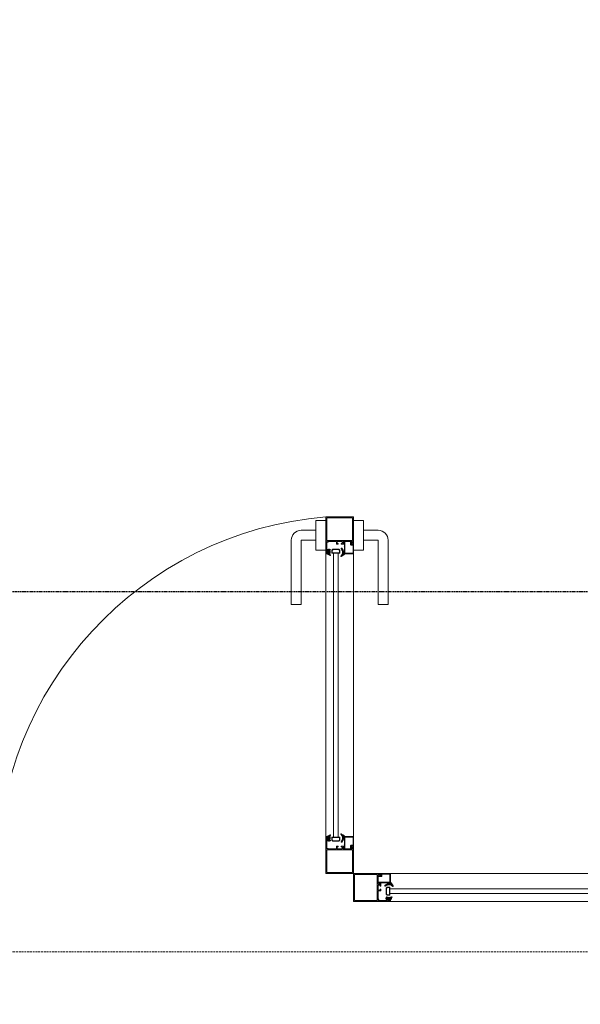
# Model space of a CAD drawing. Header units: feet. Extents: x 1537802 to 2072561, y 4461723 to 4732600.
# Tile 26 of 113: x 1582407 to 1583617, y 4673759 to 4675884. Entities that reach past the tile are written whole.
import ezdxf

# ---------------------------------------------------------------- set-up
doc = ezdxf.new("R2010")
doc.units = ezdxf.units.FT
doc.header["$MEASUREMENT"] = 0
doc.linetypes.add('DASHED2', pattern=[0.375, 0.25, -0.125])
doc.linetypes.add('HIDDEN-2-1', pattern=[3, 2, -1])
doc.layers.add('002-SHT', color=7, linetype='HIDDEN-2-1')
doc.layers.add('CAM', color=154, linetype='Continuous')
doc.layers.add('gor', color=251, linetype='Continuous', lineweight=5)

msp = doc.modelspace()

# ---------------------------------------------------------------- hatches: boundary and pattern name
at = {"lineweight": 0}
h = msp.add_hatch(dxfattribs=at)
h.set_pattern_fill('AR-CONC', color=256, scale=30)
h.set_pattern_definition([(50, (1928464.02, 4798801.17), (215.178055, -18.82564), [22.5, -247.5]), (355, (1928464.02, 4798801.17), (-41.6254, 225.65764), [18, -198]), (100.451444, (1928481.95, 4798799.6), (173.55265, 206.832), [19.12206, -210.34263]), (46.1842, (1928464.02, 4798861.17), (320.1724, -49.65578), [33.75, -371.25]), (96.63564, (1928490.7, 4798857.03), (280.39858, 292.23558), [28.6831, -315.51413]), (351.18416, (1928464.02, 4798861.17), (280.39858, 292.23558), [27, -297]), (21, (1928494.02, 4798846.17), (179.072116, -120.78567), [22.5, -247.5]), (326, (1928494.02, 4798846.17), (72.9946, 217.54501), [18, -198]), (71.451445, (1928508.95, 4798836.1), (252.06671, 96.75935), [19.12206, -210.34263]), (37.5, (1928464.02, 4798801.165), (3.647957, 99.868156), [0, -195.6, 0, -201, 0, -198.75]), (7.5, (1928464.02, 4798801.17), (78.92086, 118.323514), [0, -114.6, 0, -191.1, 0, -75.75]), (327.5, (1928397.12, 4798801.165), (160.146731, -6.766462), [0, -75, 0, -234, 0, -310.5]), (317.5, (1928367.12, 4798801.17), (174.95585, 30.031495), [0, -97.5, 0, -155.4, 0, -220.5])])
edge = h.paths.add_edge_path()
edge.add_arc((1562945.5, 4677829.2), 100, 90, 180)
edge.add_line((1562845.5, 4677829.2), (1562845.5, 4671599.2))
edge.add_arc((1562945.5, 4671599.2), 100, 180, 270)
edge.add_line((1562945.5, 4671499.2), (1564025.5, 4671499.2))
edge.add_line((1564025.5, 4671499.2), (1564025.5, 4671579.2))
edge.add_line((1564025.5, 4671579.2), (1564015.5, 4671579.2))
edge.add_line((1564015.5, 4671579.2), (1564015.5, 4671979.2))
edge.add_line((1564015.5, 4671979.2), (1563195.5, 4671979.2))
edge.add_line((1563195.5, 4671979.2), (1563195.5, 4677579.2))
edge.add_line((1563195.5, 4677579.2), (1570119.1, 4677579.2))
edge.add_line((1570119.1, 4677579.2), (1570354.5, 4677343.9))
edge.add_line((1570354.5, 4677343.9), (1570637.3, 4677626.7))
edge.add_line((1570637.3, 4677626.7), (1570538.3, 4677725.7))
edge.add_line((1570538.3, 4677725.7), (1571591.9, 4678779.3))
edge.add_line((1571591.9, 4678779.3), (1571754.5, 4678616.7))
edge.add_line((1571754.5, 4678616.7), (1571825.2, 4678687.4))
edge.add_line((1571825.2, 4678687.4), (1571662.6, 4678850))
edge.add_line((1571662.6, 4678850), (1571818.2, 4679005.6))
edge.add_line((1571818.2, 4679005.6), (1571641.4, 4679182.4))
edge.add_line((1571641.4, 4679182.4), (1570227.2, 4677768.1))
edge.add_line((1570227.2, 4677768.1), (1569993.6, 4678001.8))
edge.add_line((1569993.6, 4678001.8), (1569993.6, 4680094.5))
edge.add_line((1569993.6, 4680094.5), (1572553.6, 4680094.5))
edge.add_line((1572553.6, 4680094.5), (1572242.4, 4679783.4))
edge.add_line((1572242.4, 4679783.4), (1572419.2, 4679606.6))
edge.add_line((1572419.2, 4679606.6), (1572652.6, 4679840))
edge.add_line((1572652.6, 4679840), (1573501.1, 4678991.4))
edge.add_line((1573501.1, 4678991.4), (1572511.1, 4678001.5))
edge.add_line((1572511.1, 4678001.5), (1572482.8, 4678029.8))
edge.add_line((1572482.8, 4678029.8), (1572412.1, 4677959.1))
edge.add_line((1572412.1, 4677959.1), (1572511.1, 4677860.1))
edge.add_line((1572511.1, 4677860.1), (1573571.8, 4678920.7))
edge.add_line((1573571.8, 4678920.7), (1576357.8, 4676134.7))
edge.add_line((1576357.8, 4676134.7), (1575297.1, 4675074.1))
edge.add_line((1575297.1, 4675074.1), (1575367.8, 4675003.4))
edge.add_line((1575367.8, 4675003.4), (1576428.5, 4676064))
edge.add_line((1576428.5, 4676064), (1576895.2, 4675597.3))
edge.add_line((1576895.2, 4675597.3), (1577178, 4675880.2))
edge.add_line((1577178, 4675880.2), (1578033.6, 4676735.8))
edge.add_line((1578033.6, 4676735.8), (1578866, 4676735.8))
edge.add_line((1578866, 4676735.8), (1578866, 4674784.2))
edge.add_line((1578866, 4674784.2), (1578274, 4674784.2))
edge.add_line((1578274, 4674784.2), (1577718.2, 4675340))
edge.add_line((1577718.2, 4675340), (1577435.4, 4675057.2))
edge.add_line((1577435.4, 4675057.2), (1578460.7, 4674031.9))
edge.add_line((1578460.7, 4674031.9), (1578107.1, 4673678.3))
edge.add_line((1578107.1, 4673678.3), (1578206.1, 4673579.3))
edge.add_line((1578206.1, 4673579.3), (1578248.5, 4673536.9))
edge.add_line((1578248.5, 4673536.9), (1578390, 4673395.5))
edge.add_line((1578390, 4673395.5), (1579066, 4674072.4))
edge.add_line((1579066, 4674072.4), (1579066, 4677127))
edge.add_line((1579066, 4677127), (1578866, 4677127))
edge.add_line((1578866, 4677127), (1578866, 4676885.8))
edge.add_line((1578866, 4676885.8), (1577971.5, 4676885.8))
edge.add_line((1577971.5, 4676885.8), (1577072, 4675986.2))
edge.add_line((1577072, 4675986.2), (1576404.6, 4676653.6))
edge.add_line((1576404.6, 4676653.6), (1577728.1, 4677977))
edge.add_line((1577728.1, 4677977), (1578866, 4677977))
edge.add_line((1578866, 4677977), (1578866, 4677927))
edge.add_line((1578866, 4677927), (1579066, 4677927))
edge.add_line((1579066, 4677927), (1579066, 4678327))
edge.add_line((1579066, 4678327), (1578866, 4678327))
edge.add_line((1578866, 4678327), (1578866, 4678107))
edge.add_line((1578866, 4678107), (1577649.7, 4678107))
edge.add_line((1577649.7, 4678107), (1576300.4, 4676757.8))
edge.add_line((1576300.4, 4676757.8), (1573361.2, 4679697))
edge.add_line((1573361.2, 4679697), (1573921.2, 4679697))
edge.add_line((1573921.2, 4679697), (1573921.2, 4679857))
edge.add_line((1573921.2, 4679857), (1575616, 4679857))
edge.add_line((1575616, 4679857), (1575616, 4680257))
edge.add_line((1575616, 4680257), (1569593.6, 4680257))
edge.add_line((1569593.6, 4680257), (1569593.6, 4677929.2))
edge.add_line((1569593.6, 4677929.2), (1562945.5, 4677929.2))
h.paths.add_polyline_path([(1573890, 4673808.3), (1574215.3, 4674133.6), (1574427.4, 4673921.5), (1574102.1, 4673596.2)], flags=17)
h.paths.add_polyline_path([(1572955.5, 4671479.2), (1572955.5, 4671979.2), (1573495.5, 4671979.2), (1573849.1, 4671625.6), (1573592.2, 4671368.8), (1573580.8, 4671380.2), (1573467.6, 4671267.1), (1573255.5, 4671479.2)])
h.paths.add_polyline_path([(1568315.5, 4671979.2), (1568315.5, 4671579.2), (1568285.5, 4671579.2), (1568285.5, 4671499.2), (1568775.5, 4671499.2), (1568775.5, 4671979.2)], flags=17)
edge = h.paths.add_edge_path()
edge.add_line((1576190.8, 4671762), (1576452.5, 4671500.4))
edge.add_arc((1576661.1, 4671793.9), 360, 234.5931, 395.4069)
edge.add_line((1576954.5, 4672002.5), (1576692.9, 4672264.1))
edge.add_line((1576692.9, 4672264.1), (1576190.8, 4671762))
h.paths.add_polyline_path([(1579066, 4679127), (1579066, 4680257), (1577546, 4680257), (1577546, 4679857), (1578666, 4679857), (1578666, 4679657), (1578866, 4679657), (1578866, 4679127)], flags=17)
edge = h.paths.add_edge_path()
edge.add_line((1582202.8, 4681561.3), (1580343, 4681561.3))
edge.add_line((1580343, 4681561.3), (1580343, 4674411.3))
edge.add_line((1580343, 4674411.3), (1580142.8, 4674347.9))
edge.add_arc((1580667.2, 4674443.8), 533.1, 190.365, 267.3798)
edge.add_line((1580642.8, 4673911.3), (1580742.8, 4673911.3))
edge.add_line((1580742.8, 4673911.3), (1580742.8, 4674461.3))
edge.add_line((1580742.8, 4674461.3), (1580642.8, 4674461.3))
edge.add_line((1580642.8, 4674461.3), (1580642.8, 4676861.3))
edge.add_line((1580642.8, 4676861.3), (1583222.8, 4676861.3))
edge.add_line((1583222.8, 4676861.3), (1583222.8, 4676961.3))
edge.add_line((1583222.8, 4676961.3), (1580642.8, 4676961.3))
edge.add_line((1580642.8, 4676961.3), (1580642.8, 4678891.3))
edge.add_line((1580642.8, 4678891.3), (1583932.8, 4678891.3))
edge.add_line((1583932.8, 4678891.3), (1583932.8, 4678991.3))
edge.add_line((1583932.8, 4678991.3), (1580642.8, 4678991.3))
edge.add_line((1580642.8, 4678991.3), (1580642.8, 4681091.3))
edge.add_line((1580642.8, 4681091.3), (1580802.8, 4681091.3))
edge.add_line((1580802.8, 4681091.3), (1580802.8, 4681261.3))
edge.add_line((1580802.8, 4681261.3), (1582202.8, 4681261.3))
edge.add_line((1582202.8, 4681261.3), (1582202.8, 4681561.3))
h.paths.add_polyline_path([(1582702.8, 4681561.3), (1582702.8, 4681261.3), (1584742.8, 4681261.3), (1584742.8, 4681061.3), (1584852.8, 4681061.3), (1584852.8, 4678991.3), (1584732.8, 4678991.3), (1584732.8, 4678891.3), (1584852.8, 4678891.3), (1584852.8, 4674411.3), (1584742.8, 4674411.3), (1584742.8, 4673911.3), (1585302.8, 4673911.3), (1585302.8, 4674411.3), (1585192.8, 4674411.3), (1585192.8, 4681051.3), (1585312.8, 4681051.3), (1585312.8, 4681261.3), (1589272.8, 4681261.3), (1589272.8, 4681061.3), (1589392.8, 4681061.3), (1589392.8, 4674411.3), (1589272.8, 4674411.3), (1589272.8, 4673911.3), (1589792.8, 4673911.3), (1589792.8, 4674411.3), (1589692.8, 4674411.3), (1589692.8, 4681041.3), (1589772.8, 4681041.3), (1589772.8, 4681261.3), (1590272.8, 4681261.3), (1590272.8, 4681411.3), (1590247.8, 4681411.3), (1590247.8, 4681561.3), (1590147.8, 4681561.3), (1590147.8, 4682091.3), (1589747.8, 4682091.3), (1589747.8, 4681561.3)])
h.paths.add_polyline_path([(1592587.8, 4681561.3), (1592587.8, 4685891.3), (1589747.8, 4685891.3), (1589747.8, 4682951.3), (1589947.8, 4682951.3), (1589947.8, 4685491.3), (1590147.8, 4685491.3), (1590147.8, 4685691.3), (1592187.8, 4685691.3), (1592187.8, 4685491.3), (1592387.8, 4685491.3), (1592387.8, 4681561.3), (1591047.8, 4681561.3), (1591047.8, 4681411.3), (1591022.8, 4681411.3), (1591022.8, 4681261.3), (1593792.8, 4681261.3), (1593792.8, 4681061.3), (1593902.8, 4681061.3), (1593902.8, 4674411.3), (1593792.8, 4674411.3), (1593792.8, 4673911.3), (1594282.8, 4673911.3), (1594282.8, 4674411.3), (1594182.8, 4674411.3), (1594182.8, 4681061.3), (1594272.8, 4681061.3), (1594272.8, 4681261.3), (1598242.8, 4681261.3), (1598242.8, 4681061.3), (1598332.8, 4681061.3), (1598332.8, 4674411.3), (1598232.8, 4674411.3), (1598232.8, 4673911.3), (1598762.8, 4673911.3), (1598762.8, 4674521.3), (1598642.8, 4674521.3), (1598642.8, 4676921.3), (1601112.8, 4676921.3), (1601112.8, 4677731.3), (1601012.8, 4677731.3), (1601012.8, 4677021.3), (1598642.8, 4677021.3), (1598642.8, 4679106.7), (1599472.8, 4679106.7), (1599472.8, 4679206.7), (1598642.8, 4679206.7), (1598642.8, 4681061.3), (1598762.8, 4681061.3), (1598762.8, 4681261.3), (1600442.8, 4681261.3), (1600442.8, 4679206.7), (1600342.8, 4679206.7), (1600342.8, 4679106.7), (1600612.8, 4679106.7), (1600612.8, 4679206.7), (1600542.8, 4679206.7), (1600542.8, 4681261.3), (1601342.8, 4681261.3), (1601342.8, 4681061.3), (1601682.8, 4681061.3), (1602821.4, 4679206.7), (1601482.8, 4679206.7), (1601482.8, 4679106.7), (1602882.8, 4679106.7), (1605642.8, 4674611.3), (1605642.8, 4674411.3), (1604702.8, 4674411.3), (1604702.8, 4673911.3), (1606402.8, 4673911.3), (1606402.8, 4673971.3), (1601742.9, 4681561.3)])
h.paths.add_polyline_path([(1603852.8, 4673911.3), (1603852.8, 4674251.3), (1603012.8, 4674251.3), (1603012.8, 4673911.3)], flags=17)
at = {"layer": 'gor', "lineweight": 9}
h = msp.add_hatch(dxfattribs=at)
h.set_pattern_fill('ANSI37', color=256, scale=0.545448, angle=360, style=0)
h.set_pattern_definition([(45, (1584961.114, 4696116.7684), (-1.22456526, 1.22456526), []), (135, (1584961.114, 4696116.7684), (-1.22456526, -1.22456526), [])])
edge = h.paths.add_edge_path()
edge.add_line((1583076.5, 4674733.5), (1583075.3, 4674734.3))
edge.add_arc((1583075.2, 4674734.1), 0.218, 55, 180)
edge.add_line((1583075, 4674734.1), (1583075, 4674733.2))
edge.add_line((1583075, 4674733.2), (1583076.9, 4674731.6))
edge.add_arc((1583076.7, 4674731.4), 0.273, -125, 50, ccw=False)
edge.add_line((1583076.5, 4674731.2), (1583075.3, 4674732))
edge.add_arc((1583075.2, 4674731.8), 0.218, 55, 180)
edge.add_line((1583075, 4674731.8), (1583075, 4674731.5))
edge.add_arc((1583076.6, 4674731.5), 1.64, 180, 235)
edge.add_line((1583075.7, 4674730.1), (1583077.7, 4674728.8))
edge.add_arc((1583077.4, 4674728.4), 0.436, -115, 55, ccw=False)
edge.add_line((1583077.2, 4674728), (1583075.1, 4674729.1))
edge.add_arc((1583067.9, 4674714), 16.8, 64.4286, 74.0296)
edge.add_arc((1583072.6, 4674730.6), 0.436, 180, 254.0296, ccw=False)
edge.add_line((1583072.2, 4674730.6), (1583072.2, 4674731))
edge.add_line((1583072.2, 4674731), (1583073.3, 4674731))
edge.add_line((1583073.3, 4674731), (1583073.3, 4674733.5))
edge.add_arc((1583072.7, 4674733.5), 0.545, 359.8682, 450)
edge.add_line((1583072.7, 4674734), (1583072.1, 4674734))
edge.add_line((1583072.1, 4674734), (1583072.1, 4674733.3))
edge.add_arc((1583072, 4674733.3), 0.109, 258.0939, 360, ccw=False)
edge.add_arc((1583072.2, 4674734.7), 1.51, 178.5363, 261.5756, ccw=False)
edge.add_line((1583070.7, 4674734.7), (1583070.7, 4674735.5))
edge.add_line((1583070.7, 4674735.5), (1583070.7, 4674736.6))
edge.add_arc((1583072.2, 4674736.7), 1.53, 99.3291, 181.2462, ccw=False)
edge.add_arc((1583072, 4674738.1), 0.109, 0, 102.7665, ccw=False)
edge.add_line((1583072.1, 4674738.1), (1583072.1, 4674737.3))
edge.add_line((1583072.1, 4674737.3), (1583072.7, 4674737.3))
edge.add_arc((1583072.7, 4674737.9), 0.545, 270, 360)
edge.add_line((1583073.3, 4674737.9), (1583073.3, 4674741.2))
edge.add_arc((1583073.5, 4674741.2), 0.218, 90, 180, ccw=False)
edge.add_line((1583073.5, 4674741.4), (1583075.2, 4674741.4))
edge.add_arc((1583075.2, 4674741.2), 0.218, -10.3903, 90, ccw=False)
edge.add_arc((1583071.8, 4674741.8), 3.7, 321.6649, 349.6097, ccw=False)
edge.add_arc((1583075.1, 4674739.2), 0.545, 141.6649, 215)
edge.add_line((1583074.7, 4674738.9), (1583074.7, 4674738.8))
edge.add_arc((1583074.9, 4674739), 0.218, 215, 305)
edge.add_line((1583075, 4674738.8), (1583077.2, 4674740.3))
edge.add_arc((1583077.4, 4674739.9), 0.436, -55, 115, ccw=False)
edge.add_line((1583077.7, 4674739.6), (1583075.3, 4674737.9))
edge.add_arc((1583075.4, 4674737.7), 0.218, 125, 230)
edge.add_line((1583075.2, 4674737.6), (1583076.9, 4674736.2))
edge.add_arc((1583076.7, 4674736), 0.273, -125, 50, ccw=False)
edge.add_line((1583076.5, 4674735.8), (1583075.3, 4674736.6))
edge.add_arc((1583075.2, 4674736.4), 0.218, 55, 180)
edge.add_line((1583075, 4674736.4), (1583075, 4674735.5))
edge.add_line((1583075, 4674735.5), (1583076.9, 4674733.9))
edge.add_arc((1583076.7, 4674733.7), 0.273, -125, 50, ccw=False)
edge = h.paths.add_edge_path(flags=16)
edge.add_arc((1583071.9, 4674736.2), 0.327, 90, 178.2055)
edge.add_arc((1583093.7, 4674735.7), 22.1, 178.7015, 181.2985)
edge.add_arc((1583071.9, 4674735.2), 0.327, 181.7945, 270)
edge.add_line((1583071.9, 4674734.9), (1583073.1, 4674734.9))
edge.add_arc((1583073.1, 4674735.2), 0.327, 270, 360)
edge.add_line((1583073.4, 4674735.2), (1583073.4, 4674736.2))
edge.add_arc((1583073.1, 4674736.2), 0.327, 0, 90)
edge.add_line((1583073.1, 4674736.5), (1583071.9, 4674736.5))
h = msp.add_hatch(dxfattribs=at)
h.set_pattern_fill('ANSI37', color=256, scale=0.545448, angle=360, style=0)
h.set_pattern_definition([(225, (1588166.9976, 4694168.4987), (1.22456526, -1.22456526), []), (315, (1588166.9976, 4694168.4987), (1.22456526, 1.22456526), [])])
h.paths.add_polyline_path([(1583102.5, 4674739.4), (1583100.7, 4674742.9, -0.556642), (1583101.2, 4674743.7), (1583102.2, 4674743.7, -0.273399), (1583102.8, 4674743.4), (1583106.8, 4674736, -0.51413), (1583106.4, 4674735.1), (1583105.8, 4674735), (1583105.8, 4674731.3), (1583107.4, 4674731.1, -0.651549), (1583107.7, 4674730.2, -0.097661), (1583100.6, 4674725.8, -0.81914), (1583100.2, 4674726.6, 0.331465)])
h = msp.add_hatch(dxfattribs=at)
h.set_pattern_fill('ANSI37', color=256, scale=0.545448, angle=360, style=0)
h.set_pattern_definition([(45, (1584961.114, 4696726.7684), (-1.22456526, 1.22456526), []), (135, (1584961.114, 4696726.7684), (-1.22456526, -1.22456526), [])])
edge = h.paths.add_edge_path()
edge.add_line((1583076.5, 4674119), (1583075.3, 4674118.2))
edge.add_arc((1583075.2, 4674118.4), 0.218, 180, 305, ccw=False)
edge.add_line((1583075, 4674118.4), (1583075, 4674119.3))
edge.add_line((1583075, 4674119.3), (1583076.9, 4674120.9))
edge.add_arc((1583076.7, 4674121.1), 0.273, 310, 485)
edge.add_line((1583076.5, 4674121.3), (1583075.3, 4674120.5))
edge.add_arc((1583075.2, 4674120.7), 0.218, 180, 305, ccw=False)
edge.add_line((1583075, 4674120.7), (1583075, 4674121))
edge.add_arc((1583076.6, 4674121), 1.64, 125, 180, ccw=False)
edge.add_line((1583075.7, 4674122.4), (1583077.7, 4674123.7))
edge.add_arc((1583077.4, 4674124.1), 0.436, 305, 475)
edge.add_line((1583077.2, 4674124.5), (1583075.1, 4674123.4))
edge.add_arc((1583067.9, 4674138.5), 16.8, 285.9704, 295.5714, ccw=False)
edge.add_arc((1583072.6, 4674122), 0.436, 105.9704, 180)
edge.add_line((1583072.2, 4674122), (1583072.2, 4674121.5))
edge.add_line((1583072.2, 4674121.5), (1583073.3, 4674121.5))
edge.add_line((1583073.3, 4674121.5), (1583073.3, 4674119))
edge.add_arc((1583072.7, 4674119), 0.545, -90, 0.1318, ccw=False)
edge.add_line((1583072.7, 4674118.5), (1583072.1, 4674118.5))
edge.add_line((1583072.1, 4674118.5), (1583072.1, 4674119.2))
edge.add_arc((1583072, 4674119.2), 0.109, 0, 101.9061)
edge.add_arc((1583072.2, 4674117.8), 1.51, 98.4244, 181.4637)
edge.add_line((1583070.7, 4674117.8), (1583070.7, 4674117))
edge.add_line((1583070.7, 4674117), (1583070.7, 4674115.9))
edge.add_arc((1583072.2, 4674115.8), 1.53, 178.7538, 260.6709)
edge.add_arc((1583072, 4674114.4), 0.109, 257.2335, 360)
edge.add_line((1583072.1, 4674114.4), (1583072.1, 4674115.2))
edge.add_line((1583072.1, 4674115.2), (1583072.7, 4674115.2))
edge.add_arc((1583072.7, 4674114.7), 0.545, 0, 90, ccw=False)
edge.add_line((1583073.3, 4674114.7), (1583073.3, 4674111.3))
edge.add_arc((1583073.5, 4674111.3), 0.218, 180, 270)
edge.add_line((1583073.5, 4674111.1), (1583075.2, 4674111.1))
edge.add_arc((1583075.2, 4674111.3), 0.218, 270, 370.3903)
edge.add_arc((1583071.8, 4674110.7), 3.7, 10.3903, 38.3351)
edge.add_arc((1583075.1, 4674113.3), 0.545, 145, 218.3351, ccw=False)
edge.add_line((1583074.7, 4674113.6), (1583074.7, 4674113.7))
edge.add_arc((1583074.9, 4674113.5), 0.218, 55, 145, ccw=False)
edge.add_line((1583075, 4674113.7), (1583077.2, 4674112.2))
edge.add_arc((1583077.4, 4674112.6), 0.436, 245, 415)
edge.add_line((1583077.7, 4674112.9), (1583075.3, 4674114.6))
edge.add_arc((1583075.4, 4674114.8), 0.218, 130, 235, ccw=False)
edge.add_line((1583075.2, 4674114.9), (1583076.9, 4674116.3))
edge.add_arc((1583076.7, 4674116.5), 0.273, 310, 485)
edge.add_line((1583076.5, 4674116.7), (1583075.3, 4674115.9))
edge.add_arc((1583075.2, 4674116.1), 0.218, 180, 305, ccw=False)
edge.add_line((1583075, 4674116.1), (1583075, 4674117))
edge.add_line((1583075, 4674117), (1583076.9, 4674118.6))
edge.add_arc((1583076.7, 4674118.8), 0.273, 310, 485)
edge = h.paths.add_edge_path(flags=16)
edge.add_arc((1583071.9, 4674116.3), 0.327, 181.7945, 270, ccw=False)
edge.add_arc((1583093.7, 4674116.8), 22.1, 178.7015, 181.2985, ccw=False)
edge.add_arc((1583071.9, 4674117.3), 0.327, 90, 178.2055, ccw=False)
edge.add_line((1583071.9, 4674117.7), (1583073.1, 4674117.7))
edge.add_arc((1583073.1, 4674117.3), 0.327, 0, 90, ccw=False)
edge.add_line((1583073.4, 4674117.3), (1583073.4, 4674116.3))
edge.add_arc((1583073.1, 4674116.3), 0.327, -90, 0, ccw=False)
edge.add_line((1583073.1, 4674116), (1583071.9, 4674116))
h = msp.add_hatch(dxfattribs=at)
h.set_pattern_fill('ANSI37', color=256, scale=0.545448, angle=360, style=0)
h.set_pattern_definition([(225, (1588166.9976, 4694778.4987), (1.22456526, -1.22456526), []), (315, (1588166.9976, 4694778.4987), (1.22456526, 1.22456526), [])])
h.paths.add_polyline_path([(1583102.5, 4674113.1), (1583100.7, 4674109.6, 0.556642), (1583101.2, 4674108.8), (1583102.2, 4674108.8, 0.273399), (1583102.8, 4674109.2), (1583106.8, 4674116.5, 0.51413), (1583106.4, 4674117.4), (1583105.8, 4674117.5), (1583105.8, 4674121.3), (1583107.4, 4674121.4, 0.651549), (1583107.7, 4674122.3, 0.097661), (1583100.6, 4674126.7, 0.81914), (1583100.2, 4674126, -0.331465)])
h = msp.add_hatch(dxfattribs=at)
h.set_pattern_fill('ANSI37', color=256, scale=0.545448, angle=450, style=0)
h.set_pattern_definition([(315, (1561620.5614, 4679080.4497), (1.22456526, 1.22456526), []), (45, (1561620.5614, 4679080.4497), (-1.22456526, 1.22456526), [])])
h.paths.add_polyline_path([(1583199.7, 4674015.9), (1583196.2, 4674014.2, -0.556642), (1583195.4, 4674014.7), (1583195.4, 4674015.7, -0.273399), (1583195.7, 4674016.2), (1583203, 4674020.3, -0.51413), (1583204, 4674019.8), (1583204.1, 4674019.3), (1583207.8, 4674019.3), (1583207.9, 4674020.8, -0.651549), (1583208.9, 4674021.1, -0.097661), (1583213.2, 4674014.1, -0.81914), (1583212.5, 4674013.6, 0.331465)])
h = msp.add_hatch(dxfattribs=at)
h.set_pattern_fill('ANSI37', color=256, scale=0.545448, angle=450, style=0)
h.set_pattern_definition([(135, (1559672.2916, 4675874.566), (-1.22456526, -1.22456526), []), (225, (1559672.2916, 4675874.566), (1.22456526, -1.22456526), [])])
edge = h.paths.add_edge_path()
edge.add_line((1583205.6, 4673990), (1583204.7, 4673988.8))
edge.add_arc((1583204.9, 4673988.7), 0.218, 145, 270)
edge.add_line((1583204.9, 4673988.5), (1583205.9, 4673988.5))
edge.add_line((1583205.9, 4673988.5), (1583207.4, 4673990.3))
edge.add_arc((1583207.7, 4673990.1), 0.273, -35, 140, ccw=False)
edge.add_line((1583207.9, 4673990), (1583207, 4673988.8))
edge.add_arc((1583207.2, 4673988.7), 0.218, 145, 270)
edge.add_line((1583207.2, 4673988.5), (1583207.6, 4673988.5))
edge.add_arc((1583207.6, 4673990.1), 1.64, 270, 325)
edge.add_line((1583208.9, 4673989.2), (1583210.3, 4673991.1))
edge.add_arc((1583210.6, 4673990.9), 0.436, -25, 145, ccw=False)
edge.add_line((1583211, 4673990.7), (1583209.9, 4673988.6))
edge.add_arc((1583225.1, 4673981.3), 16.8, 154.4286, 164.0296)
edge.add_arc((1583208.5, 4673986.1), 0.436, 270, 344.0296, ccw=False)
edge.add_line((1583208.5, 4673985.6), (1583208, 4673985.6))
edge.add_line((1583208, 4673985.6), (1583208, 4673986.7))
edge.add_line((1583208, 4673986.7), (1583205.6, 4673986.7))
edge.add_arc((1583205.6, 4673986.2), 0.545, 89.8682, 180)
edge.add_line((1583205, 4673986.2), (1583205, 4673985.6))
edge.add_line((1583205, 4673985.6), (1583205.8, 4673985.6))
edge.add_arc((1583205.8, 4673985.5), 0.109, -11.9061, 90, ccw=False)
edge.add_arc((1583204.4, 4673985.7), 1.51, 268.5363, 351.5756, ccw=False)
edge.add_line((1583204.3, 4673984.1), (1583203.5, 4673984.1))
edge.add_line((1583203.5, 4673984.1), (1583202.4, 4673984.1))
edge.add_arc((1583202.4, 4673985.7), 1.53, 189.3291, 271.2462, ccw=False)
edge.add_arc((1583201, 4673985.5), 0.109, 90, 192.7665, ccw=False)
edge.add_line((1583201, 4673985.6), (1583201.7, 4673985.6))
edge.add_line((1583201.7, 4673985.6), (1583201.7, 4673986.2))
edge.add_arc((1583201.2, 4673986.2), 0.545, 0, 90)
edge.add_line((1583201.2, 4673986.7), (1583197.9, 4673986.7))
edge.add_arc((1583197.9, 4673986.9), 0.218, 180, 270, ccw=False)
edge.add_line((1583197.7, 4673986.9), (1583197.7, 4673988.7))
edge.add_arc((1583197.9, 4673988.7), 0.218, 79.6097, 180, ccw=False)
edge.add_arc((1583197.2, 4673985.2), 3.7, 51.6649, 79.6097, ccw=False)
edge.add_arc((1583199.9, 4673988.6), 0.545, 231.6649, 305)
edge.add_line((1583200.2, 4673988.1), (1583200.2, 4673988.1))
edge.add_arc((1583200.1, 4673988.3), 0.218, 305, 395)
edge.add_line((1583200.3, 4673988.5), (1583198.7, 4673990.7))
edge.add_arc((1583199.1, 4673990.9), 0.436, 35, 205, ccw=False)
edge.add_line((1583199.5, 4673991.1), (1583201.1, 4673988.7))
edge.add_arc((1583201.3, 4673988.8), 0.218, 215, 320)
edge.add_line((1583201.5, 4673988.7), (1583202.9, 4673990.3))
edge.add_arc((1583203.1, 4673990.1), 0.273, -35, 140, ccw=False)
edge.add_line((1583203.3, 4673990), (1583202.5, 4673988.8))
edge.add_arc((1583202.6, 4673988.7), 0.218, 145, 270)
edge.add_line((1583202.6, 4673988.5), (1583203.6, 4673988.5))
edge.add_line((1583203.6, 4673988.5), (1583205.2, 4673990.3))
edge.add_arc((1583205.4, 4673990.1), 0.273, -35, 140, ccw=False)
edge = h.paths.add_edge_path(flags=16)
edge.add_arc((1583202.9, 4673985.3), 0.327, 180, 268.2055)
edge.add_arc((1583203.4, 4674007.1), 22.1, 268.7015, 271.2985)
edge.add_arc((1583203.9, 4673985.3), 0.327, 271.7945, 360)
edge.add_line((1583204.2, 4673985.3), (1583204.2, 4673986.6))
edge.add_arc((1583203.9, 4673986.6), 0.327, 0, 90)
edge.add_line((1583203.9, 4673986.9), (1583202.9, 4673986.9))
edge.add_arc((1583202.9, 4673986.6), 0.327, 90, 180)
edge.add_line((1583202.6, 4673986.6), (1583202.6, 4673985.3))

# ---------------------------------------------------------------- linework, layer by layer
at = {"linetype": 'Continuous', "lineweight": 9}
for p, q in [((1583046.5, 4674739.5, -26089.3), (1583046.5, 4674803.5, -26089.3)), ((1583046.5, 4674739.5, -26089.3), (1583046.5, 4674803.5, -26089.3)), ((1583067.8, 4674803.5, -26089.3), (1583046.5, 4674803.5, -26089.3)), ((1583127.8, 4674803.5, -26089.3), (1583149.1, 4674803.5, -26089.3)), ((1583149.1, 4674739.5, -26089.3), (1583149.1, 4674803.5, -26089.3)), ((1583149.1, 4674739.5, -26089.3), (1583149.1, 4674803.5, -26089.3)), ((1583046.5, 4674782.2, -26089.3), (1583014.5, 4674782.2, -26089.3)), ((1583149.1, 4674782.2, -26089.3), (1583181.1, 4674782.2, -26089.3)), ((1582993.1, 4674622.2, -26089.3), (1582993.1, 4674760.8, -26089.3)), ((1583046.5, 4674760.8, -26089.3), (1583014.5, 4674760.8, -26089.3)), ((1583014.5, 4674622.2, -26089.3), (1583014.5, 4674760.8, -26089.3)), ((1583149.1, 4674760.8, -26089.3), (1583181.1, 4674760.8, -26089.3)), ((1583181.1, 4674622.2, -26089.3), (1583181.1, 4674760.8, -26089.3)), ((1583202.5, 4674622.2, -26089.3), (1583202.5, 4674760.8, -26089.3)), ((1583067.8, 4674739.5, -26089.3), (1583046.5, 4674739.5, -26089.3)), ((1583127.8, 4674739.5, -26089.3), (1583149.1, 4674739.5, -26089.3)), ((1583014.5, 4674622.2, -26089.3), (1582993.1, 4674622.2, -26089.3)), ((1583181.1, 4674622.2, -26089.3), (1583202.5, 4674622.2, -26089.3))]:
    msp.add_line(p, q, dxfattribs=at)
at = {"color": 1, "linetype": 'HIDDEN-2-1', "lineweight": 9, "ltscale": 2, "elevation": -26089.3}
msp.add_lwpolyline([(1606402.8, 4673911.3), (1606402.8, 4673872.4), (1579008.5, 4673872.4), (1577075.7, 4671938.1), (1577075.7, 4671379.2), (1576388.4, 4671379.2), (1575517.7, 4670508.5), (1574084.8, 4670508.5), (1573214.1, 4671379.2), (1562725.5, 4671379.2), (1562725.5, 4677929.2), (1562945.5, 4677929.2)], dxfattribs=at)
at = {"linetype": 'ByBlock', "lineweight": 9, "ltscale": 0.5, "elevation": -26089.3}
for points in [[(1583067.8, 4674041.3), (1583127.8, 4674041.3), (1583127.8, 4674811.3), (1583067.8, 4674811.3)], [(1583084.5, 4674119.6), (1583084.5, 4674732.9), (1583094.5, 4674732.9), (1583094.5, 4674119.6)], [(1583127.8, 4673981.3), (1583127.8, 4674041.3), (1584742.8, 4674041.3), (1584742.8, 4673981.3)], [(1583206.2, 4673998), (1584664.4, 4673998), (1584664.4, 4674008), (1583206.2, 4674008)]]:
    msp.add_lwpolyline(points, close=True, dxfattribs=at)
at = {"lineweight": 9, "elevation": -26089.3}
for points in [[(1583067.8, 4674811.3), (1583067.8, 4674731.7, 0.414214), (1583068, 4674731.5), (1583072.7, 4674731.5, 0.414216), (1583073.3, 4674732.1), (1583073.3, 4674733.2, 0.341994), (1583072.5, 4674734.1, 0.490316), (1583072.4, 4674734), (1583072.4, 4674732.9), (1583069.5, 4674732.9), (1583069.5, 4674738.4), (1583072.4, 4674738.4), (1583072.4, 4674737.6, 0.490316), (1583072.5, 4674737.4, 0.341994), (1583073.3, 4674738.4), (1583073.3, 4674739.7), (1583072.6, 4674739.7), (1583072.6, 4674740.8), (1583071.5, 4674740.8), (1583071.5, 4674739.7), (1583070, 4674739.7), (1583070, 4674757.9), (1583071.5, 4674757.9), (1583071.5, 4674756.8), (1583072.6, 4674756.8), (1583072.6, 4674757.9), (1583081.1, 4674757.9), (1583081.7, 4674758.5), (1583082.2, 4674757.9), (1583090.7, 4674757.9), (1583090.7, 4674753.3, 0.414214), (1583091.8, 4674752.3), (1583093.4, 4674752.3, 0.414214), (1583094.2, 4674753), (1583094.2, 4674753.8), (1583092.2, 4674753.8), (1583092.2, 4674757.9), (1583102.7, 4674757.9), (1583102.7, 4674753.8), (1583100.7, 4674753.8), (1583100.7, 4674753, 0.414214), (1583101.5, 4674752.3), (1583102.9, 4674752.3), (1583106.5, 4674752.3, 0.414214), (1583107.6, 4674753.3), (1583107.6, 4674754.1), (1583104.9, 4674754.1), (1583104.9, 4674757.9), (1583114.7, 4674757.9), (1583115.3, 4674758.5), (1583115.8, 4674757.9), (1583125.6, 4674757.9), (1583125.6, 4674754.1), (1583122.9, 4674754.1), (1583122.9, 4674753.3, 0.414214), (1583124, 4674752.3), (1583127.8, 4674752.3), (1583127.8, 4674811.3), (1583067.8, 4674811.3)], [(1583067.8, 4674041.3), (1583067.8, 4674120.8, -0.414214), (1583068, 4674121), (1583072.7, 4674121, -0.414216), (1583073.3, 4674120.4), (1583073.3, 4674119.3, -0.341994), (1583072.5, 4674118.4, -0.490316), (1583072.4, 4674118.5), (1583072.4, 4674119.6), (1583069.5, 4674119.6), (1583069.5, 4674114.1), (1583072.4, 4674114.1), (1583072.4, 4674115, -0.490316), (1583072.5, 4674115.1, -0.341994), (1583073.3, 4674114.1), (1583073.3, 4674112.8), (1583072.6, 4674112.8), (1583072.6, 4674111.7), (1583071.5, 4674111.7), (1583071.5, 4674112.8), (1583070, 4674112.8), (1583070, 4674094.6), (1583071.5, 4674094.6), (1583071.5, 4674095.7), (1583072.6, 4674095.7), (1583072.6, 4674094.6), (1583081.1, 4674094.6), (1583081.7, 4674094), (1583082.2, 4674094.6), (1583090.7, 4674094.6), (1583090.7, 4674099.2, -0.414214), (1583091.8, 4674100.3), (1583093.4, 4674100.3, -0.414214), (1583094.2, 4674099.5), (1583094.2, 4674098.7), (1583092.2, 4674098.7), (1583092.2, 4674094.6), (1583102.7, 4674094.6), (1583102.7, 4674098.7), (1583100.7, 4674098.7), (1583100.7, 4674099.5, -0.414214), (1583101.5, 4674100.3), (1583102.9, 4674100.3), (1583106.5, 4674100.3, -0.414214), (1583107.6, 4674099.2), (1583107.6, 4674098.4), (1583104.9, 4674098.4), (1583104.9, 4674094.6), (1583114.7, 4674094.6), (1583115.3, 4674094), (1583115.8, 4674094.6), (1583125.6, 4674094.6), (1583125.6, 4674098.4), (1583122.9, 4674098.4), (1583122.9, 4674099.2, -0.414214), (1583124, 4674100.3), (1583127.8, 4674100.3), (1583127.8, 4674041.3), (1583067.8, 4674041.3)], [(1583127.8, 4673981.3), (1583207.3, 4673981.3, 0.414214), (1583207.5, 4673981.5), (1583207.5, 4673986.2, 0.414216), (1583207, 4673986.7), (1583205.9, 4673986.7, 0.341994), (1583204.9, 4673986, 0.490316), (1583205, 4673985.8), (1583206.1, 4673985.8), (1583206.1, 4673983), (1583200.7, 4673983), (1583200.7, 4673985.8), (1583201.5, 4673985.8, 0.490316), (1583201.6, 4673986, 0.341994), (1583200.7, 4673986.7), (1583199.3, 4673986.7), (1583199.3, 4673986.1), (1583198.3, 4673986.1), (1583198.3, 4673985), (1583199.3, 4673985), (1583199.3, 4673983.4), (1583181.1, 4673983.4), (1583181.1, 4673985), (1583182.2, 4673985), (1583182.2, 4673986.1), (1583181.1, 4673986.1), (1583181.1, 4673994.6), (1583180.6, 4673995.1), (1583181.1, 4673995.7), (1583181.1, 4674004.2), (1583185.7, 4674004.2, 0.414214), (1583186.8, 4674005.3), (1583186.8, 4674006.9, 0.414214), (1583186, 4674007.7), (1583185.3, 4674007.7), (1583185.3, 4674005.7), (1583181.1, 4674005.7), (1583181.1, 4674016.2), (1583185.3, 4674016.2), (1583185.3, 4674014.2), (1583186, 4674014.2, 0.414214), (1583186.8, 4674015), (1583186.8, 4674016.4), (1583186.8, 4674020, 0.414214), (1583185.7, 4674021.1), (1583184.9, 4674021.1), (1583184.9, 4674018.3), (1583181.1, 4674018.3), (1583181.1, 4674028.2), (1583180.6, 4674028.7), (1583181.1, 4674029.3), (1583181.1, 4674039.1), (1583184.9, 4674039.1), (1583184.9, 4674036.3), (1583185.7, 4674036.3, 0.414214), (1583186.8, 4674037.4), (1583186.8, 4674041.3), (1583127.8, 4674041.3), (1583127.8, 4673981.3)]]:
    msp.add_lwpolyline(points, format="xyb", dxfattribs=at)
for points in [[(1583125.6, 4674809.1), (1583125.6, 4674760.1), (1583070, 4674760.1), (1583070, 4674809.1), (1583125.6, 4674809.1)], [(1583125.6, 4674043.4), (1583125.6, 4674092.4), (1583070, 4674092.4), (1583070, 4674043.4), (1583125.6, 4674043.4)], [(1583130, 4674039.1), (1583178.9, 4674039.1), (1583178.9, 4673983.4), (1583130, 4673983.4), (1583130, 4674039.1)]]:
    msp.add_lwpolyline(points, dxfattribs=at)
for points in [[(1583123.2, 4674751.4, -0.414214), (1583122.7, 4674752), (1583122.7, 4674754.5), (1583123.5, 4674755, 0.414205), (1583123.6, 4674755.5), (1583122.7, 4674757.1, 0.772881), (1583121.4, 4674756.7), (1583121.4, 4674750.7, 0.414231), (1583121.9, 4674750.1), (1583126.5, 4674750.1), (1583126.5, 4674732.8), (1583109.1, 4674732.8), (1583109.1, 4674757.1, 0.414214), (1583108.8, 4674757.4), (1583108.4, 4674757.4, 0.256041), (1583108.2, 4674757.3), (1583106.7, 4674754.9, 0.538245), (1583106.9, 4674754.6), (1583107.8, 4674754.6), (1583107.8, 4674747.6), (1583107.5, 4674747.3), (1583107.8, 4674747), (1583107.8, 4674740.4), (1583107.5, 4674740.1), (1583107.8, 4674739.7), (1583107.8, 4674735), (1583107.8, 4674735, 0.371334), (1583107.2, 4674734.5), (1583107, 4674732.8), (1583107, 4674731.9, 0.413739), (1583107.3, 4674731.5), (1583127.3, 4674731.5, 0.414214), (1583127.8, 4674732.1), (1583127.8, 4674751.4, 0.414214), (1583127.3, 4674752), (1583127, 4674752, 0.414214), (1583126.5, 4674751.4), (1583126.5, 4674751.4)], [(1583123.2, 4674101.1, 0.414214), (1583122.7, 4674100.5), (1583122.7, 4674098), (1583123.5, 4674097.5, -0.414205), (1583123.6, 4674097.1), (1583122.7, 4674095.4, -0.772881), (1583121.4, 4674095.8), (1583121.4, 4674101.8, -0.414231), (1583121.9, 4674102.4), (1583126.5, 4674102.4), (1583126.5, 4674119.7), (1583109.1, 4674119.7), (1583109.1, 4674095.4, -0.414214), (1583108.8, 4674095.1), (1583108.4, 4674095.1, -0.256041), (1583108.2, 4674095.2), (1583106.7, 4674097.6, -0.538245), (1583106.9, 4674097.9), (1583107.8, 4674097.9), (1583107.8, 4674104.9), (1583107.5, 4674105.2), (1583107.8, 4674105.5), (1583107.8, 4674112.1), (1583107.5, 4674112.5), (1583107.8, 4674112.8), (1583107.8, 4674117.5), (1583107.8, 4674117.5, -0.371334), (1583107.2, 4674118), (1583107, 4674119.7), (1583107, 4674120.7, -0.413739), (1583107.3, 4674121), (1583127.3, 4674121, -0.414214), (1583127.8, 4674120.4), (1583127.8, 4674101.1, -0.414214), (1583127.3, 4674100.5), (1583127, 4674100.5, -0.414214), (1583126.5, 4674101.1), (1583126.5, 4674101.1)], [(1583187.6, 4674036.7, -0.414214), (1583187.1, 4674036.1), (1583184.5, 4674036.1), (1583184, 4674036.9, 0.414205), (1583183.6, 4674037.1), (1583182, 4674036.1, 0.772881), (1583182.3, 4674034.8), (1583188.4, 4674034.8, 0.414231), (1583188.9, 4674035.4), (1583188.9, 4674039.9), (1583206.3, 4674039.9), (1583206.3, 4674022.6), (1583182, 4674022.6, 0.414214), (1583181.6, 4674022.3), (1583181.6, 4674021.9, 0.256041), (1583181.8, 4674021.6), (1583184.2, 4674020.1, 0.538245), (1583184.5, 4674020.3), (1583184.5, 4674021.3), (1583191.4, 4674021.3), (1583191.8, 4674021), (1583192.1, 4674021.3), (1583198.7, 4674021.3), (1583199, 4674021), (1583199.3, 4674021.3), (1583204.1, 4674021.3), (1583204.1, 4674021.2, 0.371334), (1583204.6, 4674020.7), (1583206.3, 4674020.4), (1583207.2, 4674020.4, 0.413739), (1583207.5, 4674020.7), (1583207.5, 4674040.7, 0.414214), (1583207, 4674041.3), (1583187.6, 4674041.3, 0.414214), (1583187.1, 4674040.7), (1583187.1, 4674040.5, 0.414214), (1583187.6, 4674039.9), (1583187.6, 4674039.9)]]:
    msp.add_lwpolyline(points, format="xyb", close=True, dxfattribs=at)
at = {"linetype": 'ByBlock', "lineweight": 9, "ltscale": 0.5}
msp.add_arc((1583132.4, 4674039.3, -26089.3), 774.6, 94.7841, 179.859, dxfattribs=at)
at = {"linetype": 'Continuous', "lineweight": 9}
for centre, start, end in [((1583014.5, 4674760.8, -26089.3), 90, 180), ((1583181.1, 4674760.8, -26089.3), 0, 90)]:
    msp.add_arc(centre, 21.3, start, end, dxfattribs=at)
at = {"layer": '002-SHT', "color": 5, "linetype": 'DASHED2', "lineweight": 30, "ltscale": 10, "elevation": -26089.3}
msp.add_lwpolyline([(1587745.5, 4674649.2), (1557485.5, 4674649.2), (1557485.5, 4654149.2), (1587745.5, 4654149.2)], close=True, dxfattribs=at)
at = {"layer": 'CAM', "lineweight": 9, "elevation": -26089.3}
for points in [[(1583098.3, 4674732.9), (1583080.8, 4674732.9), (1583080.8, 4674739.1), (1583083, 4674741.3), (1583096.1, 4674741.3), (1583098.3, 4674739.1)], [(1583097.5, 4674733.7), (1583097.5, 4674738.8), (1583095.8, 4674740.5), (1583083.3, 4674740.5), (1583081.6, 4674738.8), (1583081.6, 4674733.7)], [(1583098.3, 4674119.6), (1583080.8, 4674119.6), (1583080.8, 4674113.4), (1583083, 4674111.2), (1583096.1, 4674111.2), (1583098.3, 4674113.4)], [(1583097.5, 4674118.8), (1583097.5, 4674113.7), (1583095.8, 4674112), (1583083.3, 4674112), (1583081.6, 4674113.7), (1583081.6, 4674118.8)], [(1583206.2, 4674011.7), (1583206.2, 4673994.3), (1583199.9, 4673994.3), (1583197.8, 4673996.5), (1583197.8, 4674009.5), (1583199.9, 4674011.7)], [(1583205.4, 4674011), (1583200.3, 4674011), (1583198.5, 4674009.2), (1583198.5, 4673996.8), (1583200.3, 4673995), (1583205.4, 4673995)]]:
    msp.add_lwpolyline(points, close=True, dxfattribs=at)
at = {"layer": 'gor', "lineweight": 9, "elevation": -26089.3}
for points in [[(1583076.5, 4674733.5), (1583075.3, 4674734.3, 0.606815), (1583075, 4674734.1), (1583075, 4674733.2), (1583076.9, 4674731.6, -0.957292), (1583076.5, 4674731.2), (1583075.3, 4674732, 0.606815), (1583075, 4674731.8), (1583075, 4674731.5, 0.244698), (1583075.7, 4674730.1), (1583077.7, 4674728.8, -0.916331), (1583077.2, 4674728), (1583075.1, 4674729.1, 0.041917), (1583072.5, 4674730.1, -0.334739), (1583072.2, 4674730.6), (1583072.2, 4674731), (1583073.3, 4674731), (1583073.3, 4674733.5, 0.414887), (1583072.7, 4674734), (1583072.1, 4674734), (1583072.1, 4674733.3, -0.476473), (1583072, 4674733.2, -0.379062), (1583070.7, 4674734.7), (1583070.7, 4674735.5), (1583070.7, 4674736.6, -0.373473), (1583072, 4674738.2, -0.481087), (1583072.1, 4674738.1), (1583072.1, 4674737.3), (1583072.7, 4674737.3, 0.414214), (1583073.3, 4674737.9), (1583073.3, 4674741.2, -0.414214), (1583073.5, 4674741.4), (1583075.2, 4674741.4, -0.468383), (1583075.4, 4674741.1, -0.12254), (1583074.7, 4674739.5, 0.331373), (1583074.7, 4674738.9), (1583074.7, 4674738.8, 0.414214), (1583075, 4674738.8), (1583077.2, 4674740.3, -0.916331), (1583077.7, 4674739.6), (1583075.3, 4674737.9, 0.493145), (1583075.2, 4674737.6), (1583076.9, 4674736.2, -0.957292), (1583076.5, 4674735.8), (1583075.3, 4674736.6, 0.606815), (1583075, 4674736.4), (1583075, 4674735.5), (1583076.9, 4674733.9, -0.957292)], [(1583071.9, 4674736.5, 0.40507), (1583071.6, 4674736.2, 0.011332), (1583071.6, 4674735.2, 0.40507), (1583071.9, 4674734.9), (1583073.1, 4674734.9, 0.414214), (1583073.4, 4674735.2), (1583073.4, 4674736.2, 0.414214), (1583073.1, 4674736.5)], [(1583102.8, 4674743.4), (1583106.8, 4674736, -0.51413), (1583106.4, 4674735.1), (1583105.8, 4674735), (1583105.8, 4674731.3), (1583107.4, 4674731.1, -0.651549), (1583107.7, 4674730.2, -0.097661), (1583100.6, 4674725.8, -0.81914), (1583100.2, 4674726.6, 0.331465), (1583102.5, 4674739.4), (1583100.7, 4674742.9, -0.556642), (1583101.2, 4674743.7), (1583102.2, 4674743.7, -0.273399)], [(1583076.5, 4674119), (1583075.3, 4674118.2, -0.606815), (1583075, 4674118.4), (1583075, 4674119.3), (1583076.9, 4674120.9, 0.957292), (1583076.5, 4674121.3), (1583075.3, 4674120.5, -0.606815), (1583075, 4674120.7), (1583075, 4674121, -0.244698), (1583075.7, 4674122.4), (1583077.7, 4674123.7, 0.916331), (1583077.2, 4674124.5), (1583075.1, 4674123.4, -0.041917), (1583072.5, 4674122.4, 0.334739), (1583072.2, 4674122), (1583072.2, 4674121.5), (1583073.3, 4674121.5), (1583073.3, 4674119, -0.414887), (1583072.7, 4674118.5), (1583072.1, 4674118.5), (1583072.1, 4674119.2, 0.476473), (1583072, 4674119.3, 0.379062), (1583070.7, 4674117.8), (1583070.7, 4674117), (1583070.7, 4674115.9, 0.373473), (1583072, 4674114.3, 0.481087), (1583072.1, 4674114.4), (1583072.1, 4674115.2), (1583072.7, 4674115.2, -0.414214), (1583073.3, 4674114.7), (1583073.3, 4674111.3, 0.414214), (1583073.5, 4674111.1), (1583075.2, 4674111.1, 0.468383), (1583075.4, 4674111.4, 0.12254), (1583074.7, 4674113, -0.331373), (1583074.7, 4674113.6), (1583074.7, 4674113.7, -0.414214), (1583075, 4674113.7), (1583077.2, 4674112.2, 0.916331), (1583077.7, 4674112.9), (1583075.3, 4674114.6, -0.493145), (1583075.2, 4674114.9), (1583076.9, 4674116.3, 0.957292), (1583076.5, 4674116.7), (1583075.3, 4674115.9, -0.606815), (1583075, 4674116.1), (1583075, 4674117), (1583076.9, 4674118.6, 0.957292)], [(1583071.9, 4674116, -0.40507), (1583071.6, 4674116.3, -0.011332), (1583071.6, 4674117.3, -0.40507), (1583071.9, 4674117.7), (1583073.1, 4674117.7, -0.414214), (1583073.4, 4674117.3), (1583073.4, 4674116.3, -0.414214), (1583073.1, 4674116)], [(1583102.8, 4674109.2), (1583106.8, 4674116.5, 0.51413), (1583106.4, 4674117.4), (1583105.8, 4674117.5), (1583105.8, 4674121.3), (1583107.4, 4674121.4, 0.651549), (1583107.7, 4674122.3, 0.097661), (1583100.6, 4674126.7, 0.81914), (1583100.2, 4674126, -0.331465), (1583102.5, 4674113.1), (1583100.7, 4674109.6, 0.556642), (1583101.2, 4674108.8), (1583102.2, 4674108.8, 0.273399)], [(1583195.7, 4674016.2), (1583203, 4674020.3, -0.51413), (1583204, 4674019.8), (1583204.1, 4674019.3), (1583207.8, 4674019.3), (1583207.9, 4674020.8, -0.651549), (1583208.9, 4674021.1, -0.097661), (1583213.2, 4674014.1, -0.81914), (1583212.5, 4674013.6, 0.331465), (1583199.7, 4674015.9), (1583196.2, 4674014.2, -0.556642), (1583195.4, 4674014.7), (1583195.4, 4674015.7, -0.273399)], [(1583205.6, 4673990), (1583204.7, 4673988.8, 0.606815), (1583204.9, 4673988.5), (1583205.9, 4673988.5), (1583207.4, 4673990.3, -0.957292), (1583207.9, 4673990), (1583207, 4673988.8, 0.606815), (1583207.2, 4673988.5), (1583207.6, 4673988.5, 0.244698), (1583208.9, 4673989.2), (1583210.3, 4673991.1, -0.916331), (1583211, 4673990.7), (1583209.9, 4673988.6, 0.041917), (1583208.9, 4673985.9, -0.334739), (1583208.5, 4673985.6), (1583208, 4673985.6), (1583208, 4673986.7), (1583205.6, 4673986.7, 0.414887), (1583205, 4673986.2), (1583205, 4673985.6), (1583205.8, 4673985.6, -0.476473), (1583205.9, 4673985.4, -0.379062), (1583204.3, 4673984.1), (1583203.5, 4673984.1), (1583202.4, 4673984.1, -0.373473), (1583200.9, 4673985.4, -0.481087), (1583201, 4673985.6), (1583201.7, 4673985.6), (1583201.7, 4673986.2, 0.414214), (1583201.2, 4673986.7), (1583197.9, 4673986.7, -0.414214), (1583197.7, 4673986.9), (1583197.7, 4673988.7, -0.468383), (1583197.9, 4673988.9, -0.12254), (1583199.5, 4673988.1, 0.331373), (1583200.2, 4673988.1), (1583200.2, 4673988.1, 0.414214), (1583200.3, 4673988.5), (1583198.7, 4673990.7, -0.916331), (1583199.5, 4673991.1), (1583201.1, 4673988.7, 0.493145), (1583201.5, 4673988.7), (1583202.9, 4673990.3, -0.957292), (1583203.3, 4673990), (1583202.5, 4673988.8, 0.606815), (1583202.6, 4673988.5), (1583203.6, 4673988.5), (1583205.2, 4673990.3, -0.957292)], [(1583202.6, 4673985.3, 0.40507), (1583202.9, 4673985, 0.011332), (1583203.9, 4673985, 0.40507), (1583204.2, 4673985.3), (1583204.2, 4673986.6, 0.414214), (1583203.9, 4673986.9), (1583202.9, 4673986.9, 0.414214), (1583202.6, 4673986.6)]]:
    msp.add_lwpolyline(points, format="xyb", close=True, dxfattribs=at)

doc.saveas('drawing.dxf')
